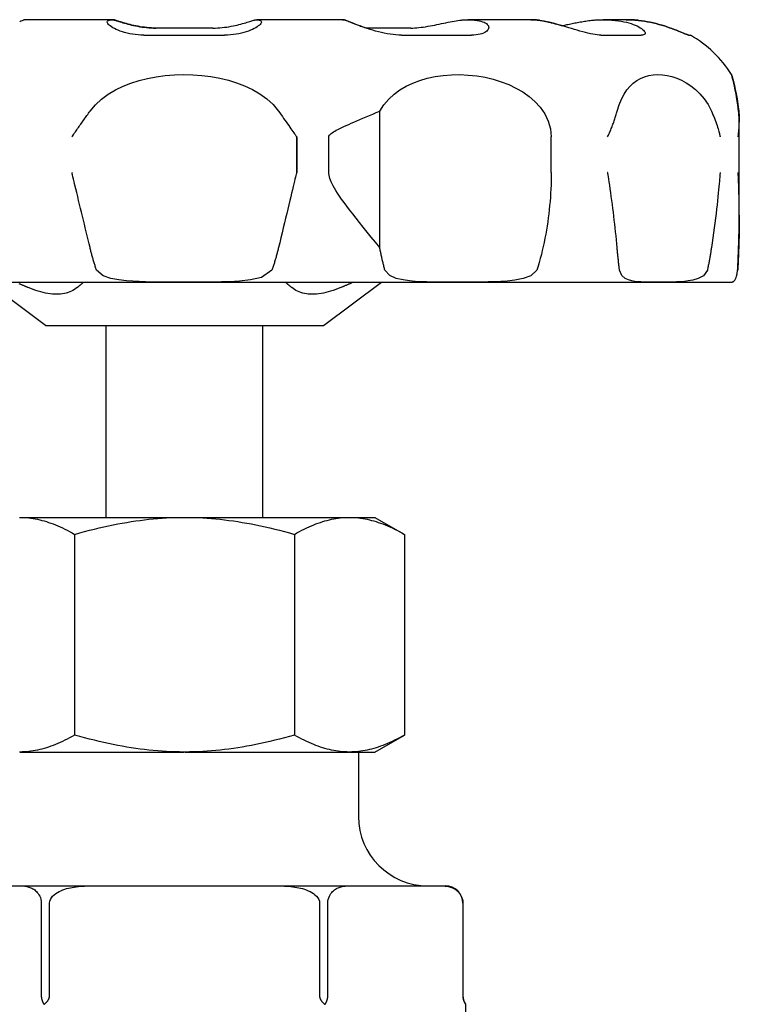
# Model space of a CAD drawing. Header units: millimetres. Extents: x 58 to 3779, y 25 to 436.
# Tile 3 of 8: x 306 to 347, y 251 to 308. Entities that reach past the tile are written whole.
import ezdxf

# ---------------------------------------------------------------- set-up
doc = ezdxf.new("R2010")
doc.units = ezdxf.units.MM
doc.layers.add('DETAIL', color=2, linetype='Continuous')

msp = doc.modelspace()

# ---------------------------------------------------------------- linework, layer by layer
at = {"layer": 'DETAIL'}
for p, q in [((311.262, 307.888), (306.337, 307.888)), ((311.288, 307.888), (311.262, 307.888)), ((324.526, 307.888), (319.6, 307.888)), ((324.551, 307.888), (324.526, 307.888)), ((335.357, 307.888), (331.749, 307.888)), ((335.373, 307.888), (335.357, 307.888)), ((340.852, 307.888), (339.529, 307.888)), ((340.856, 307.888), (340.852, 307.888)), ((317.077, 307.408), (313.787, 307.408)), ((328.455, 307.408), (325.879, 307.408)), ((313.109, 306.998), (317.75, 306.998)), ((327.925, 306.998), (331.945, 306.998)), ((339.396, 306.998), (341.719, 306.998)), ((344.45, 306.998), (344.544, 306.998)), ((326.672, 294.776), (326.672, 302.629)), ((347.351, 296.636), (347.351, 301.997)), ((347.356, 296.648), (347.356, 301.992)), ((321.896, 299.098), (321.896, 301.152)), ((321.897, 301.138), (321.897, 299.138)), ((323.744, 299.138), (323.744, 301.138)), ((336.538, 299.098), (336.538, 301.152)), ((336.538, 301.152), (336.538, 301.152)), ((283.981, 292.788), (346.906, 292.788)), ((307.444, 290.288), (304.122, 292.788)), ((323.444, 290.288), (326.766, 292.788)), ((307.444, 290.288), (323.444, 290.288)), ((310.944, 279.254), (310.944, 290.288)), ((319.944, 279.254), (319.944, 290.288)), ((305.941, 279.254), (305.98, 279.254)), ((305.98, 279.254), (315.404, 279.254)), ((315.404, 279.254), (315.483, 279.254)), ((315.483, 279.254), (324.907, 279.254)), ((324.907, 279.254), (324.946, 279.254)), ((324.946, 279.254), (326.394, 279.254)), ((326.394, 279.254), (328.088, 278.276)), ((309.122, 278.276), (309.122, 266.732)), ((321.766, 278.276), (321.766, 266.732)), ((328.088, 278.276), (328.088, 266.732)), ((326.394, 265.754), (328.088, 266.732)), ((305.98, 265.754), (305.941, 265.754)), ((305.98, 265.754), (315.404, 265.754)), ((315.483, 265.754), (315.404, 265.754)), ((315.483, 265.754), (324.907, 265.754)), ((324.946, 265.754), (324.907, 265.754)), ((324.946, 265.754), (326.394, 265.754)), ((325.444, 265.754), (325.444, 262.054)), ((303.319, 258.054), (306.027, 258.054)), ((306.027, 258.054), (310.028, 258.054)), ((310.028, 258.054), (315.444, 258.054)), ((315.444, 258.054), (320.86, 258.054)), ((320.86, 258.054), (324.86, 258.054)), ((324.86, 258.054), (327.568, 258.054)), ((327.568, 258.054), (330.276, 258.054)), ((330.276, 258.054), (330.455, 258.054)), ((307.204, 257.054), (307.204, 251.72)), ((307.675, 251.72), (307.675, 257.054)), ((323.213, 257.054), (323.213, 251.72)), ((323.684, 251.72), (323.684, 257.054)), ((331.452, 257.054), (331.452, 251.72)), ((331.455, 257.054), (331.455, 251.72)), ((331.609, 251.239), (331.609, 250.665))]:
    msp.add_line(p, q, dxfattribs=at)
at = {"layer": 'DETAIL', "flags": 128}
for points in [[(306.146, 307.848), (306.096, 307.828), (306.033, 307.802), (305.96, 307.773)], [(306.337, 307.888), (306.329, 307.888), (306.321, 307.888), (306.314, 307.888), (306.306, 307.887), (306.298, 307.886), (306.29, 307.886), (306.282, 307.885), (306.275, 307.884), (306.267, 307.883), (306.259, 307.881), (306.251, 307.88), (306.243, 307.878), (306.235, 307.877), (306.227, 307.875), (306.219, 307.873), (306.211, 307.871), (306.203, 307.869), (306.195, 307.866), (306.187, 307.864), (306.179, 307.861), (306.171, 307.858), (306.163, 307.855), (306.154, 307.852), (306.146, 307.848)], [(313.109, 306.998), (312.938, 307.002), (312.77, 307.012), (312.606, 307.028), (312.446, 307.05), (312.29, 307.078), (312.141, 307.111), (311.999, 307.149), (311.865, 307.19), (311.738, 307.234), (311.62, 307.281), (311.511, 307.329), (311.411, 307.378), (311.321, 307.428), (311.241, 307.477), (311.172, 307.526), (311.113, 307.573), (311.066, 307.619), (311.03, 307.662), (311.006, 307.702), (310.994, 307.74), (310.995, 307.773), (311.008, 307.802), (311.034, 307.828), (311.072, 307.848)], [(311.072, 307.848), (311.086, 307.854), (311.1, 307.859), (311.114, 307.864), (311.128, 307.868), (311.142, 307.872), (311.156, 307.876), (311.17, 307.879), (311.184, 307.881), (311.197, 307.883), (311.211, 307.885), (311.225, 307.887), (311.238, 307.887), (311.251, 307.888), (311.265, 307.888), (311.278, 307.888), (311.292, 307.887), (311.305, 307.886), (311.319, 307.885), (311.332, 307.883), (311.346, 307.88), (311.36, 307.878), (311.374, 307.875), (311.388, 307.871), (311.402, 307.867)], [(311.427, 307.867), (311.421, 307.869), (311.415, 307.87), (311.409, 307.872), (311.403, 307.873), (311.397, 307.875), (311.391, 307.876), (311.385, 307.878), (311.38, 307.879), (311.374, 307.88), (311.368, 307.881), (311.362, 307.882), (311.356, 307.883), (311.35, 307.884), (311.345, 307.885), (311.339, 307.885), (311.333, 307.886), (311.327, 307.886), (311.322, 307.887), (311.316, 307.887), (311.31, 307.888), (311.305, 307.888), (311.299, 307.888), (311.293, 307.888), (311.288, 307.888)], [(311.402, 307.867), (311.44, 307.855), (311.486, 307.841), (311.538, 307.824), (311.598, 307.805), (311.664, 307.785), (311.736, 307.762), (311.815, 307.738), (311.899, 307.713), (311.989, 307.687), (312.084, 307.661), (312.184, 307.634), (312.288, 307.607), (312.397, 307.58), (312.511, 307.555), (312.627, 307.53), (312.748, 307.507), (312.871, 307.485), (312.997, 307.466), (313.126, 307.449), (313.257, 307.434), (313.388, 307.423), (313.521, 307.415), (313.654, 307.41), (313.787, 307.408)], [(313.81, 307.408), (313.677, 307.41), (313.544, 307.415), (313.411, 307.423), (313.279, 307.435), (313.149, 307.449), (313.02, 307.466), (312.894, 307.485), (312.77, 307.507), (312.65, 307.53), (312.534, 307.555), (312.42, 307.58), (312.311, 307.607), (312.207, 307.634), (312.107, 307.661), (312.012, 307.687), (311.923, 307.713), (311.839, 307.738), (311.76, 307.762), (311.688, 307.785), (311.622, 307.805), (311.563, 307.824), (311.51, 307.841), (311.465, 307.855), (311.427, 307.867)], [(317.077, 307.408), (317.21, 307.41), (317.344, 307.415), (317.476, 307.423), (317.608, 307.435), (317.739, 307.449), (317.867, 307.466), (317.994, 307.485), (318.117, 307.507), (318.237, 307.53), (318.354, 307.555), (318.467, 307.58), (318.576, 307.607), (318.68, 307.634), (318.78, 307.661), (318.875, 307.687), (318.965, 307.713), (319.049, 307.738), (319.127, 307.762), (319.199, 307.785), (319.265, 307.805), (319.324, 307.824), (319.377, 307.841), (319.422, 307.855), (319.461, 307.867)], [(319.789, 307.848), (319.827, 307.828), (319.853, 307.802), (319.866, 307.773), (319.866, 307.74), (319.854, 307.702), (319.83, 307.662), (319.794, 307.619), (319.746, 307.573), (319.688, 307.526), (319.618, 307.477), (319.538, 307.428), (319.448, 307.378), (319.348, 307.329), (319.239, 307.28), (319.12, 307.234), (318.994, 307.19), (318.859, 307.149), (318.717, 307.111), (318.568, 307.078), (318.412, 307.05), (318.252, 307.028), (318.088, 307.012), (317.92, 307.002), (317.75, 306.998)], [(319.461, 307.867), (319.475, 307.871), (319.488, 307.875), (319.502, 307.878), (319.516, 307.88), (319.53, 307.883), (319.543, 307.885), (319.557, 307.886), (319.57, 307.887), (319.584, 307.888), (319.597, 307.888), (319.61, 307.888), (319.624, 307.887), (319.637, 307.887), (319.651, 307.885), (319.664, 307.883), (319.678, 307.881), (319.692, 307.879), (319.705, 307.876), (319.719, 307.872), (319.733, 307.868), (319.747, 307.864), (319.761, 307.859), (319.775, 307.854), (319.789, 307.848)], [(324.716, 307.848), (324.708, 307.852), (324.7, 307.855), (324.692, 307.858), (324.684, 307.861), (324.676, 307.864), (324.668, 307.866), (324.66, 307.869), (324.652, 307.871), (324.644, 307.873), (324.636, 307.875), (324.628, 307.877), (324.62, 307.878), (324.612, 307.88), (324.604, 307.881), (324.596, 307.883), (324.588, 307.884), (324.58, 307.885), (324.573, 307.886), (324.565, 307.886), (324.557, 307.887), (324.549, 307.888), (324.542, 307.888), (324.534, 307.888), (324.526, 307.888)], [(324.539, 307.888), (324.547, 307.888), (324.555, 307.888), (324.563, 307.888), (324.571, 307.888), (324.579, 307.887), (324.588, 307.887), (324.596, 307.886), (324.604, 307.885), (324.613, 307.884), (324.621, 307.883), (324.63, 307.881), (324.638, 307.88), (324.646, 307.878), (324.655, 307.876), (324.664, 307.874), (324.672, 307.872), (324.681, 307.87), (324.689, 307.867), (324.698, 307.864), (324.706, 307.862), (324.715, 307.859), (324.724, 307.855), (324.732, 307.852), (324.741, 307.848)], [(327.925, 306.998), (327.766, 307.002), (327.604, 307.012), (327.439, 307.028), (327.273, 307.05), (327.105, 307.078), (326.936, 307.111), (326.768, 307.149), (326.602, 307.19), (326.438, 307.234), (326.278, 307.281), (326.121, 307.329), (325.969, 307.378), (325.822, 307.428), (325.681, 307.477), (325.546, 307.526), (325.417, 307.573), (325.297, 307.619), (325.184, 307.662), (325.08, 307.702), (324.986, 307.74), (324.902, 307.773), (324.829, 307.802), (324.766, 307.828), (324.716, 307.848)], [(324.741, 307.848), (324.764, 307.839), (324.789, 307.829), (324.817, 307.817), (324.847, 307.805), (324.88, 307.792), (324.916, 307.778), (324.954, 307.763), (324.994, 307.747), (325.037, 307.73), (325.081, 307.712), (325.129, 307.694), (325.178, 307.675), (325.229, 307.655), (325.282, 307.634), (325.337, 307.614), (325.394, 307.592), (325.452, 307.57), (325.513, 307.548), (325.575, 307.525), (325.638, 307.502), (325.703, 307.479), (325.769, 307.455), (325.837, 307.432), (325.906, 307.408)], [(328.455, 307.408), (328.567, 307.41), (328.683, 307.415), (328.803, 307.423), (328.926, 307.434), (329.052, 307.449), (329.18, 307.466), (329.309, 307.485), (329.439, 307.507), (329.57, 307.53), (329.701, 307.555), (329.833, 307.58), (329.964, 307.607), (330.094, 307.634), (330.223, 307.661), (330.35, 307.687), (330.476, 307.713), (330.6, 307.738), (330.72, 307.762), (330.838, 307.785), (330.952, 307.805), (331.063, 307.824), (331.17, 307.841), (331.272, 307.855), (331.369, 307.867)], [(331.369, 307.867), (331.407, 307.871), (331.445, 307.875), (331.483, 307.878), (331.52, 307.88), (331.558, 307.883), (331.595, 307.885), (331.632, 307.886), (331.669, 307.887), (331.706, 307.888), (331.742, 307.888), (331.778, 307.888), (331.815, 307.887), (331.851, 307.887), (331.888, 307.885), (331.926, 307.883), (331.963, 307.881), (332.001, 307.879), (332.038, 307.876), (332.076, 307.872), (332.114, 307.868), (332.152, 307.864), (332.191, 307.859), (332.229, 307.854), (332.268, 307.848)], [(332.268, 307.848), (332.384, 307.828), (332.491, 307.802), (332.587, 307.773), (332.671, 307.74), (332.745, 307.702), (332.807, 307.662), (332.857, 307.619), (332.896, 307.573), (332.923, 307.526), (332.937, 307.477), (332.94, 307.428), (332.931, 307.378), (332.911, 307.329), (332.878, 307.28), (332.834, 307.234), (332.778, 307.19), (332.711, 307.149), (332.632, 307.111), (332.543, 307.078), (332.442, 307.05), (332.332, 307.028), (332.212, 307.012), (332.083, 307.002), (331.945, 306.998)], [(335.876, 307.848), (335.854, 307.852), (335.832, 307.855), (335.809, 307.858), (335.787, 307.861), (335.765, 307.864), (335.743, 307.866), (335.721, 307.869), (335.699, 307.871), (335.678, 307.873), (335.656, 307.875), (335.634, 307.877), (335.612, 307.878), (335.591, 307.88), (335.569, 307.881), (335.548, 307.883), (335.526, 307.884), (335.505, 307.885), (335.483, 307.886), (335.462, 307.886), (335.441, 307.887), (335.42, 307.888), (335.399, 307.888), (335.378, 307.888), (335.357, 307.888)], [(335.365, 307.888), (335.386, 307.888), (335.408, 307.888), (335.429, 307.888), (335.45, 307.887), (335.472, 307.887), (335.494, 307.886), (335.515, 307.885), (335.537, 307.884), (335.559, 307.883), (335.581, 307.882), (335.603, 307.88), (335.625, 307.879), (335.647, 307.877), (335.669, 307.875), (335.691, 307.873), (335.713, 307.871), (335.736, 307.869), (335.758, 307.866), (335.78, 307.864), (335.803, 307.861), (335.825, 307.858), (335.848, 307.855), (335.87, 307.852), (335.893, 307.848)], [(339.396, 306.998), (339.293, 307.002), (339.181, 307.012), (339.06, 307.028), (338.93, 307.051), (338.793, 307.079), (338.65, 307.112), (338.502, 307.149), (338.349, 307.19), (338.192, 307.234), (338.032, 307.281), (337.87, 307.329), (337.706, 307.378), (337.541, 307.428), (337.376, 307.477), (337.212, 307.526), (337.048, 307.573), (336.887, 307.619), (336.728, 307.662), (336.572, 307.703), (336.421, 307.74), (336.275, 307.773), (336.135, 307.802), (336.001, 307.828), (335.876, 307.848)], [(335.893, 307.848), (335.937, 307.841), (335.983, 307.834), (336.029, 307.826), (336.077, 307.817), (336.125, 307.808), (336.174, 307.798), (336.225, 307.787), (336.276, 307.777), (336.328, 307.765), (336.38, 307.753), (336.434, 307.741), (336.488, 307.728), (336.542, 307.714), (336.598, 307.7), (336.653, 307.686), (336.71, 307.672), (336.766, 307.657), (336.824, 307.641), (336.881, 307.625), (336.939, 307.609), (336.997, 307.593), (337.056, 307.576), (337.115, 307.56), (337.174, 307.542)], [(337.164, 307.54), (337.232, 307.555), (337.301, 307.571), (337.371, 307.587), (337.443, 307.603), (337.516, 307.619), (337.59, 307.635), (337.665, 307.652), (337.74, 307.668), (337.817, 307.684), (337.894, 307.7), (337.972, 307.716), (338.051, 307.731), (338.13, 307.746), (338.21, 307.76), (338.29, 307.774), (338.37, 307.788), (338.45, 307.8), (338.531, 307.812), (338.611, 307.823), (338.692, 307.834), (338.772, 307.843), (338.852, 307.852), (338.931, 307.86), (339.01, 307.867)], [(339.01, 307.867), (339.062, 307.871), (339.114, 307.875), (339.166, 307.878), (339.217, 307.88), (339.268, 307.883), (339.319, 307.885), (339.37, 307.886), (339.42, 307.887), (339.47, 307.888), (339.52, 307.888), (339.569, 307.888), (339.619, 307.887), (339.669, 307.887), (339.72, 307.885), (339.771, 307.883), (339.822, 307.881), (339.873, 307.879), (339.925, 307.876), (339.977, 307.872), (340.029, 307.868), (340.081, 307.864), (340.133, 307.859), (340.186, 307.854), (340.238, 307.848)], [(340.238, 307.848), (340.402, 307.828), (340.561, 307.802), (340.714, 307.773), (340.861, 307.74), (341, 307.702), (341.132, 307.662), (341.255, 307.619), (341.369, 307.573), (341.474, 307.526), (341.569, 307.477), (341.654, 307.428), (341.729, 307.378), (341.793, 307.329), (341.846, 307.28), (341.888, 307.234), (341.918, 307.19), (341.936, 307.149), (341.942, 307.111), (341.936, 307.078), (341.917, 307.05), (341.886, 307.028), (341.843, 307.012), (341.787, 307.002), (341.719, 306.998)], [(341.561, 307.848), (341.531, 307.852), (341.5, 307.855), (341.47, 307.858), (341.44, 307.861), (341.41, 307.864), (341.38, 307.866), (341.35, 307.869), (341.32, 307.871), (341.29, 307.873), (341.26, 307.875), (341.23, 307.877), (341.201, 307.878), (341.171, 307.88), (341.142, 307.881), (341.112, 307.883), (341.083, 307.884), (341.054, 307.885), (341.024, 307.886), (340.995, 307.886), (340.966, 307.887), (340.938, 307.888), (340.909, 307.888), (340.88, 307.888), (340.852, 307.888)], [(340.852, 307.888), (340.881, 307.888), (340.909, 307.888), (340.938, 307.888), (340.967, 307.887), (340.996, 307.887), (341.025, 307.886), (341.055, 307.885), (341.084, 307.884), (341.114, 307.883), (341.143, 307.882), (341.173, 307.88), (341.203, 307.879), (341.233, 307.877), (341.262, 307.875), (341.292, 307.873), (341.323, 307.871), (341.353, 307.869), (341.383, 307.866), (341.413, 307.864), (341.443, 307.861), (341.474, 307.858), (341.504, 307.855), (341.535, 307.852), (341.565, 307.848)], [(344.45, 306.998), (344.43, 307.002), (344.397, 307.012), (344.352, 307.028), (344.295, 307.05), (344.227, 307.078), (344.148, 307.111), (344.059, 307.149), (343.96, 307.19), (343.852, 307.234), (343.735, 307.281), (343.611, 307.329), (343.479, 307.378), (343.341, 307.428), (343.196, 307.477), (343.046, 307.526), (342.891, 307.573), (342.732, 307.619), (342.569, 307.662), (342.403, 307.702), (342.235, 307.74), (342.066, 307.773), (341.896, 307.802), (341.728, 307.828), (341.561, 307.848)], [(341.565, 307.848), (341.732, 307.828), (341.901, 307.802), (342.071, 307.773), (342.24, 307.74), (342.408, 307.702), (342.574, 307.662), (342.736, 307.619), (342.896, 307.573), (343.051, 307.526), (343.201, 307.477), (343.345, 307.428), (343.484, 307.378), (343.615, 307.329), (343.74, 307.28), (343.856, 307.234), (343.964, 307.19), (344.062, 307.149), (344.151, 307.111), (344.23, 307.078), (344.299, 307.05), (344.355, 307.028), (344.4, 307.012), (344.432, 307.002), (344.452, 306.998)], [(310.008, 302.629), (310.313, 302.998), (310.666, 303.323), (311.054, 303.607), (311.47, 303.853), (311.906, 304.062), (312.357, 304.239), (312.827, 304.387), (313.316, 304.508), (313.82, 304.603), (314.336, 304.671), (314.861, 304.713), (315.39, 304.728), (315.92, 304.717), (316.446, 304.679), (316.964, 304.614), (317.471, 304.523), (317.964, 304.404), (318.44, 304.259), (318.902, 304.082), (319.351, 303.871), (319.777, 303.623), (320.174, 303.336), (320.535, 303.005), (320.848, 302.629)], [(326.672, 302.629), (326.913, 302.995), (327.191, 303.319), (327.5, 303.601), (327.832, 303.845), (328.186, 304.056), (328.567, 304.238), (328.973, 304.392), (329.402, 304.518), (329.852, 304.615), (330.318, 304.682), (330.795, 304.72), (331.278, 304.728), (331.765, 304.706), (332.251, 304.654), (332.733, 304.573), (333.205, 304.462), (333.66, 304.322), (334.096, 304.154), (334.509, 303.958), (334.896, 303.734), (335.26, 303.477), (335.599, 303.181), (335.904, 302.846), (336.163, 302.47), (336.364, 302.057), (336.492, 301.613), (336.538, 301.152)], [(340.328, 302.629), (340.442, 302.997), (340.576, 303.322), (340.727, 303.605), (340.893, 303.851), (341.071, 304.06), (341.26, 304.236), (341.464, 304.385), (341.681, 304.507), (341.91, 304.602), (342.152, 304.671), (342.404, 304.713), (342.665, 304.728), (342.933, 304.717), (343.206, 304.68), (343.482, 304.615), (343.758, 304.524), (344.032, 304.405), (344.301, 304.26), (344.569, 304.083), (344.834, 303.872), (345.09, 303.624), (345.333, 303.336), (345.557, 303.005), (345.753, 302.629)], [(347.317, 302.629), (347.272, 302.998), (347.223, 303.323), (347.174, 303.607), (347.126, 303.853), (347.08, 304.062), (347.039, 304.239), (347.002, 304.387), (346.971, 304.508), (346.945, 304.603), (346.926, 304.671), (346.914, 304.713), (346.91, 304.728), (346.914, 304.717), (346.925, 304.679), (346.944, 304.614), (346.969, 304.523), (347, 304.404), (347.037, 304.259), (347.079, 304.082), (347.126, 303.871), (347.175, 303.623), (347.226, 303.336), (347.276, 303.005), (347.322, 302.629)], [(308.959, 301.152), (308.991, 301.187), (309.033, 301.247), (309.076, 301.308), (309.119, 301.371), (309.163, 301.434), (309.207, 301.497), (309.251, 301.56), (309.295, 301.623), (309.339, 301.686), (309.384, 301.749), (309.428, 301.812), (309.472, 301.875), (309.517, 301.938), (309.561, 302.001), (309.606, 302.064), (309.65, 302.127), (309.695, 302.19), (309.74, 302.253), (309.784, 302.316), (309.829, 302.379), (309.874, 302.441), (309.918, 302.504), (309.963, 302.567), (310.008, 302.629)], [(320.848, 302.629), (320.922, 302.525), (320.996, 302.421), (321.07, 302.317), (321.144, 302.212), (321.218, 302.108), (321.293, 302.003), (321.366, 301.899), (321.437, 301.798), (321.504, 301.703), (321.567, 301.613), (321.624, 301.531), (321.676, 301.456), (321.723, 301.388), (321.764, 301.33), (321.799, 301.28), (321.827, 301.239), (321.848, 301.209), (321.862, 301.19), (321.872, 301.176), (321.879, 301.166), (321.885, 301.159), (321.889, 301.155), (321.893, 301.153), (321.896, 301.152)], [(323.744, 301.138), (323.753, 301.188), (323.777, 301.236), (323.818, 301.285), (323.873, 301.335), (323.937, 301.384), (324.009, 301.431), (324.085, 301.476), (324.17, 301.524), (324.266, 301.575), (324.372, 301.628), (324.487, 301.684), (324.611, 301.742), (324.744, 301.803), (324.885, 301.867), (325.034, 301.933), (325.191, 302.001), (325.355, 302.072), (325.526, 302.145), (325.703, 302.22), (325.886, 302.298), (326.075, 302.378), (326.269, 302.459), (326.468, 302.543), (326.672, 302.629)], [(339.781, 301.152), (339.803, 301.186), (339.831, 301.246), (339.858, 301.308), (339.886, 301.37), (339.913, 301.434), (339.94, 301.497), (339.966, 301.56), (339.992, 301.623), (340.017, 301.686), (340.041, 301.749), (340.066, 301.812), (340.089, 301.875), (340.112, 301.938), (340.135, 302.001), (340.157, 302.064), (340.178, 302.127), (340.199, 302.19), (340.219, 302.253), (340.239, 302.316), (340.258, 302.379), (340.276, 302.441), (340.294, 302.504), (340.312, 302.567), (340.328, 302.629)], [(345.753, 302.629), (345.799, 302.525), (345.843, 302.422), (345.886, 302.318), (345.927, 302.214), (345.967, 302.109), (346.005, 302.005), (346.041, 301.901), (346.074, 301.8), (346.105, 301.705), (346.132, 301.615), (346.156, 301.533), (346.177, 301.457), (346.195, 301.39), (346.21, 301.331), (346.222, 301.281), (346.232, 301.24), (346.239, 301.21), (346.244, 301.19), (346.247, 301.176), (346.25, 301.166), (346.252, 301.159), (346.253, 301.155), (346.254, 301.153), (346.255, 301.152)], [(347.29, 301.152), (347.297, 301.186), (347.304, 301.246), (347.312, 301.308), (347.318, 301.37), (347.324, 301.434), (347.33, 301.497), (347.335, 301.56), (347.339, 301.623), (347.343, 301.686), (347.345, 301.749), (347.348, 301.812), (347.349, 301.875), (347.35, 301.938), (347.351, 302.001), (347.35, 302.064), (347.349, 302.127), (347.347, 302.19), (347.345, 302.253), (347.342, 302.316), (347.338, 302.379), (347.334, 302.441), (347.329, 302.504), (347.323, 302.567), (347.317, 302.629)], [(347.322, 302.629), (347.325, 302.603), (347.328, 302.576), (347.33, 302.55), (347.333, 302.523), (347.335, 302.497), (347.337, 302.47), (347.339, 302.444), (347.341, 302.417), (347.343, 302.391), (347.345, 302.364), (347.346, 302.338), (347.348, 302.311), (347.349, 302.285), (347.351, 302.258), (347.352, 302.232), (347.353, 302.205), (347.354, 302.178), (347.354, 302.152), (347.355, 302.125), (347.355, 302.099), (347.356, 302.072), (347.356, 302.045), (347.356, 302.019), (347.356, 301.992)], [(321.896, 301.152), (321.896, 301.151), (321.896, 301.151), (321.896, 301.15), (321.896, 301.15), (321.896, 301.149), (321.896, 301.148), (321.896, 301.148), (321.896, 301.147), (321.896, 301.147), (321.896, 301.146), (321.896, 301.146), (321.896, 301.145), (321.896, 301.144), (321.896, 301.144), (321.896, 301.143), (321.896, 301.143), (321.896, 301.142), (321.897, 301.142), (321.897, 301.141), (321.897, 301.14), (321.897, 301.14), (321.897, 301.139), (321.897, 301.139), (321.897, 301.138)], [(321.897, 299.138), (321.897, 299.136), (321.897, 299.135), (321.897, 299.133), (321.897, 299.131), (321.897, 299.13), (321.897, 299.128), (321.896, 299.126), (321.896, 299.125), (321.896, 299.123), (321.896, 299.121), (321.896, 299.12), (321.896, 299.118), (321.896, 299.116), (321.896, 299.115), (321.896, 299.113), (321.896, 299.111), (321.896, 299.11), (321.896, 299.108), (321.896, 299.106), (321.896, 299.105), (321.896, 299.103), (321.896, 299.101), (321.896, 299.1), (321.896, 299.098)], [(326.672, 294.776), (326.424, 295.085), (326.183, 295.384), (325.951, 295.673), (325.728, 295.951), (325.515, 296.217), (325.313, 296.472), (325.121, 296.715), (324.942, 296.946), (324.774, 297.164), (324.62, 297.37), (324.48, 297.562), (324.355, 297.739), (324.244, 297.902), (324.147, 298.053), (324.062, 298.192), (323.99, 298.321), (323.929, 298.441), (323.878, 298.552), (323.836, 298.657), (323.803, 298.757), (323.777, 298.854), (323.759, 298.95), (323.748, 299.044), (323.744, 299.138)], [(310.008, 294.776), (309.953, 295.001), (309.899, 295.227), (309.844, 295.453), (309.789, 295.679), (309.735, 295.905), (309.68, 296.13), (309.626, 296.356), (309.571, 296.582), (309.516, 296.808), (309.462, 297.034), (309.407, 297.26), (309.353, 297.485), (309.299, 297.711), (309.245, 297.937), (309.191, 298.162), (309.141, 298.372), (309.096, 298.559), (309.058, 298.721), (309.026, 298.856), (309.001, 298.959), (308.983, 299.028), (308.972, 299.07), (308.965, 299.09), (308.959, 299.098)], [(321.896, 299.098), (321.891, 299.093), (321.885, 299.077), (321.877, 299.048), (321.864, 298.997), (321.846, 298.925), (321.823, 298.833), (321.796, 298.722), (321.765, 298.593), (321.73, 298.446), (321.691, 298.282), (321.648, 298.102), (321.601, 297.907), (321.551, 297.698), (321.498, 297.476), (321.442, 297.241), (321.383, 296.994), (321.321, 296.736), (321.257, 296.469), (321.19, 296.192), (321.121, 295.908), (321.053, 295.625), (320.984, 295.342), (320.916, 295.059), (320.848, 294.776)], [(336.538, 299.098), (336.536, 298.86), (336.532, 298.622), (336.525, 298.384), (336.515, 298.146), (336.502, 297.907), (336.486, 297.669), (336.468, 297.432), (336.447, 297.194), (336.423, 296.957), (336.396, 296.721), (336.367, 296.485), (336.335, 296.25), (336.299, 296.015), (336.261, 295.78), (336.22, 295.546), (336.176, 295.312), (336.129, 295.078), (336.079, 294.846), (336.025, 294.614), (335.969, 294.383), (335.909, 294.153), (335.847, 293.925), (335.781, 293.698), (335.712, 293.473)], [(340.328, 294.776), (340.308, 295.001), (340.286, 295.227), (340.264, 295.453), (340.241, 295.679), (340.217, 295.904), (340.192, 296.13), (340.166, 296.356), (340.139, 296.582), (340.112, 296.808), (340.084, 297.034), (340.055, 297.259), (340.025, 297.485), (339.994, 297.711), (339.962, 297.937), (339.93, 298.162), (339.899, 298.372), (339.871, 298.559), (339.846, 298.721), (339.826, 298.856), (339.809, 298.959), (339.798, 299.029), (339.79, 299.07), (339.786, 299.091), (339.781, 299.098)], [(346.255, 299.098), (346.254, 299.093), (346.252, 299.078), (346.249, 299.048), (346.245, 298.997), (346.239, 298.925), (346.231, 298.833), (346.222, 298.721), (346.211, 298.592), (346.198, 298.444), (346.183, 298.28), (346.166, 298.101), (346.147, 297.906), (346.126, 297.696), (346.103, 297.474), (346.077, 297.239), (346.049, 296.992), (346.019, 296.734), (345.987, 296.466), (345.952, 296.189), (345.915, 295.906), (345.877, 295.624), (345.837, 295.341), (345.796, 295.058), (345.753, 294.776)], [(347.317, 294.776), (347.324, 295.001), (347.331, 295.227), (347.337, 295.452), (347.342, 295.678), (347.345, 295.903), (347.348, 296.129), (347.35, 296.354), (347.351, 296.58), (347.35, 296.806), (347.349, 297.031), (347.347, 297.257), (347.344, 297.483), (347.339, 297.708), (347.334, 297.934), (347.328, 298.159), (347.322, 298.369), (347.315, 298.557), (347.309, 298.72), (347.303, 298.855), (347.298, 298.958), (347.295, 299.028), (347.293, 299.07), (347.291, 299.091), (347.29, 299.098)], [(347.356, 296.648), (347.356, 296.574), (347.356, 296.499), (347.356, 296.423), (347.356, 296.347), (347.355, 296.269), (347.354, 296.192), (347.354, 296.113), (347.353, 296.034), (347.352, 295.956), (347.351, 295.877), (347.349, 295.798), (347.348, 295.72), (347.347, 295.641), (347.345, 295.562), (347.343, 295.484), (347.341, 295.405), (347.339, 295.326), (347.337, 295.248), (347.335, 295.169), (347.333, 295.09), (347.33, 295.012), (347.328, 294.933), (347.325, 294.854), (347.322, 294.776)], [(310.381, 293.473), (310.364, 293.526), (310.346, 293.58), (310.328, 293.634), (310.311, 293.687), (310.294, 293.741), (310.277, 293.795), (310.261, 293.849), (310.244, 293.903), (310.228, 293.957), (310.212, 294.011), (310.196, 294.066), (310.18, 294.12), (310.165, 294.174), (310.15, 294.229), (310.134, 294.283), (310.12, 294.338), (310.105, 294.392), (310.09, 294.447), (310.076, 294.502), (310.062, 294.557), (310.048, 294.611), (310.034, 294.666), (310.021, 294.721), (310.008, 294.776)], [(320.848, 294.776), (320.834, 294.721), (320.821, 294.666), (320.807, 294.611), (320.793, 294.557), (320.779, 294.502), (320.765, 294.447), (320.75, 294.392), (320.736, 294.338), (320.721, 294.283), (320.706, 294.229), (320.691, 294.174), (320.675, 294.12), (320.659, 294.066), (320.644, 294.011), (320.627, 293.957), (320.611, 293.903), (320.595, 293.849), (320.578, 293.795), (320.561, 293.741), (320.544, 293.687), (320.527, 293.634), (320.509, 293.58), (320.492, 293.526), (320.474, 293.473)], [(326.969, 293.473), (326.955, 293.526), (326.941, 293.58), (326.927, 293.634), (326.913, 293.687), (326.899, 293.741), (326.886, 293.795), (326.873, 293.849), (326.86, 293.903), (326.847, 293.957), (326.834, 294.011), (326.821, 294.066), (326.809, 294.12), (326.797, 294.174), (326.785, 294.229), (326.773, 294.283), (326.761, 294.338), (326.749, 294.392), (326.738, 294.447), (326.727, 294.502), (326.715, 294.557), (326.704, 294.611), (326.694, 294.666), (326.683, 294.721), (326.672, 294.776)], [(340.468, 293.473), (340.461, 293.526), (340.455, 293.58), (340.448, 293.634), (340.442, 293.687), (340.435, 293.741), (340.429, 293.795), (340.423, 293.849), (340.416, 293.903), (340.41, 293.957), (340.404, 294.011), (340.398, 294.066), (340.392, 294.12), (340.387, 294.174), (340.381, 294.229), (340.375, 294.283), (340.37, 294.338), (340.364, 294.392), (340.359, 294.447), (340.354, 294.502), (340.349, 294.557), (340.343, 294.611), (340.338, 294.666), (340.333, 294.721), (340.328, 294.776)], [(345.753, 294.776), (345.745, 294.721), (345.736, 294.666), (345.728, 294.611), (345.719, 294.557), (345.71, 294.502), (345.701, 294.447), (345.692, 294.392), (345.683, 294.338), (345.673, 294.283), (345.664, 294.229), (345.654, 294.174), (345.644, 294.12), (345.635, 294.066), (345.625, 294.011), (345.615, 293.957), (345.604, 293.903), (345.594, 293.849), (345.584, 293.795), (345.573, 293.741), (345.562, 293.687), (345.552, 293.634), (345.541, 293.58), (345.53, 293.526), (345.519, 293.473)], [(347.262, 293.473), (347.265, 293.526), (347.267, 293.58), (347.269, 293.634), (347.272, 293.687), (347.274, 293.741), (347.277, 293.795), (347.279, 293.849), (347.282, 293.903), (347.284, 293.957), (347.286, 294.011), (347.289, 294.066), (347.291, 294.12), (347.293, 294.174), (347.295, 294.229), (347.298, 294.283), (347.3, 294.338), (347.302, 294.392), (347.304, 294.447), (347.306, 294.502), (347.308, 294.557), (347.311, 294.611), (347.313, 294.666), (347.315, 294.721), (347.317, 294.776)], [(347.322, 294.776), (347.32, 294.721), (347.318, 294.666), (347.316, 294.611), (347.314, 294.557), (347.312, 294.502), (347.31, 294.447), (347.307, 294.392), (347.305, 294.338), (347.303, 294.283), (347.301, 294.229), (347.298, 294.174), (347.296, 294.12), (347.294, 294.066), (347.292, 294.011), (347.289, 293.957), (347.287, 293.903), (347.284, 293.849), (347.282, 293.795), (347.28, 293.741), (347.277, 293.687), (347.275, 293.634), (347.272, 293.58), (347.27, 293.526), (347.267, 293.473)], [(320.474, 293.473), (319.862, 293.064), (319.247, 292.925), (318.603, 292.85), (318.011, 292.815), (317.569, 292.801), (317.21, 292.794), (316.847, 292.791), (316.483, 292.789), (316.118, 292.788), (315.753, 292.788), (315.386, 292.788), (315.02, 292.788), (314.655, 292.788), (314.29, 292.789), (313.927, 292.791), (313.563, 292.796), (313.198, 292.803), (312.835, 292.816), (312.477, 292.835), (312.105, 292.864), (311.664, 292.917), (311.206, 293.005), (310.766, 293.149), (310.381, 293.473)], [(335.712, 293.473), (335.367, 293.156), (334.918, 292.998), (334.437, 292.904), (333.996, 292.852), (333.635, 292.825), (333.275, 292.808), (332.912, 292.798), (332.55, 292.792), (332.193, 292.789), (331.835, 292.788), (331.478, 292.788), (331.12, 292.788), (330.765, 292.788), (330.415, 292.788), (330.07, 292.79), (329.729, 292.793), (329.389, 292.8), (329.05, 292.811), (328.717, 292.831), (328.393, 292.86), (328.025, 292.913), (327.625, 293.006), (327.251, 293.163), (326.969, 293.473)], [(345.519, 293.473), (345.29, 293.155), (344.995, 292.997), (344.686, 292.904), (344.421, 292.855), (344.195, 292.827), (343.967, 292.809), (343.742, 292.798), (343.52, 292.792), (343.304, 292.789), (343.09, 292.788), (342.879, 292.788), (342.67, 292.788), (342.465, 292.788), (342.266, 292.788), (342.072, 292.79), (341.884, 292.793), (341.699, 292.799), (341.517, 292.811), (341.341, 292.831), (341.173, 292.86), (340.987, 292.912), (340.787, 293.006), (340.604, 293.162), (340.468, 293.473)], [(346.91, 292.788), (346.91, 292.788), (346.911, 292.788), (346.914, 292.788), (346.918, 292.788), (346.923, 292.789), (346.929, 292.789), (346.936, 292.791), (346.944, 292.792), (346.953, 292.794), (346.963, 292.798), (346.975, 292.802), (346.987, 292.808), (347.001, 292.815), (347.016, 292.825), (347.031, 292.836), (347.048, 292.851), (347.068, 292.871), (347.092, 292.899), (347.118, 292.936), (347.146, 292.985), (347.174, 293.047), (347.204, 293.129), (347.237, 293.261), (347.262, 293.473)], [(306.447, 292.475), (306.418, 292.487), (306.388, 292.499), (306.359, 292.512), (306.329, 292.524), (306.299, 292.536), (306.269, 292.549), (306.239, 292.561), (306.209, 292.574), (306.179, 292.587), (306.149, 292.599), (306.119, 292.612), (306.089, 292.625), (306.058, 292.638), (306.028, 292.651), (305.998, 292.665), (305.967, 292.678), (305.936, 292.691)], [(309.269, 292.475), (309.192, 292.417), (309.111, 292.362), (309.025, 292.313), (308.935, 292.268), (308.84, 292.228), (308.742, 292.193), (308.64, 292.163), (308.535, 292.139), (308.427, 292.119), (308.316, 292.105), (308.202, 292.097), (308.086, 292.094), (307.967, 292.097), (307.843, 292.105), (307.716, 292.119), (307.585, 292.139), (307.451, 292.163), (307.314, 292.193), (307.174, 292.228), (307.032, 292.268), (306.888, 292.313), (306.743, 292.362), (306.596, 292.417), (306.447, 292.475)], [(309.635, 292.788), (309.619, 292.774), (309.603, 292.76), (309.588, 292.746), (309.572, 292.732), (309.557, 292.719), (309.541, 292.705), (309.526, 292.691), (309.51, 292.678), (309.495, 292.665), (309.48, 292.651), (309.464, 292.638), (309.449, 292.625), (309.434, 292.612), (309.419, 292.599), (309.404, 292.587), (309.389, 292.574), (309.374, 292.561), (309.359, 292.549), (309.344, 292.536), (309.329, 292.524), (309.314, 292.512), (309.299, 292.499), (309.284, 292.487), (309.269, 292.475)], [(321.609, 292.475), (321.594, 292.487), (321.579, 292.499), (321.564, 292.512), (321.55, 292.524), (321.535, 292.536), (321.52, 292.549), (321.504, 292.561), (321.489, 292.574), (321.474, 292.587), (321.459, 292.599), (321.444, 292.612), (321.429, 292.625), (321.413, 292.638), (321.398, 292.651), (321.383, 292.665), (321.367, 292.678), (321.352, 292.691), (321.337, 292.705), (321.321, 292.719), (321.306, 292.732), (321.29, 292.746), (321.274, 292.76), (321.259, 292.774), (321.243, 292.788)], [(324.434, 292.475), (324.285, 292.417), (324.138, 292.362), (323.992, 292.313), (323.848, 292.268), (323.706, 292.228), (323.567, 292.193), (323.429, 292.163), (323.295, 292.139), (323.164, 292.119), (323.037, 292.105), (322.913, 292.097), (322.794, 292.094), (322.678, 292.097), (322.564, 292.105), (322.453, 292.119), (322.344, 292.139), (322.239, 292.163), (322.137, 292.193), (322.039, 292.228), (321.944, 292.268), (321.854, 292.313), (321.768, 292.362), (321.686, 292.417), (321.609, 292.475)], [(325.162, 292.788), (325.131, 292.774), (325.099, 292.76), (325.068, 292.746), (325.037, 292.732), (325.007, 292.719), (324.976, 292.705), (324.945, 292.691), (324.914, 292.678), (324.884, 292.665), (324.853, 292.651), (324.823, 292.638), (324.792, 292.625), (324.762, 292.612), (324.732, 292.599), (324.702, 292.587), (324.672, 292.574), (324.642, 292.561), (324.612, 292.549), (324.582, 292.536), (324.552, 292.524), (324.522, 292.512), (324.493, 292.499), (324.463, 292.487), (324.434, 292.475)], [(305.98, 279.254), (306.106, 279.252), (306.232, 279.246), (306.357, 279.238), (306.483, 279.226), (306.608, 279.21), (306.733, 279.192), (306.859, 279.17), (306.985, 279.144), (307.111, 279.116), (307.238, 279.084), (307.365, 279.049), (307.494, 279.011), (307.622, 278.969), (307.752, 278.924), (307.883, 278.876), (308.015, 278.824), (308.148, 278.768), (308.282, 278.709), (308.418, 278.647), (308.555, 278.58), (308.694, 278.51), (308.835, 278.436), (308.977, 278.358), (309.122, 278.276)], [(309.122, 278.276), (309.411, 278.358), (309.696, 278.436), (309.977, 278.51), (310.255, 278.58), (310.529, 278.647), (310.801, 278.709), (311.069, 278.768), (311.335, 278.824), (311.599, 278.876), (311.86, 278.924), (312.12, 278.969), (312.378, 279.011), (312.634, 279.049), (312.889, 279.084), (313.142, 279.116), (313.395, 279.144), (313.647, 279.17), (313.898, 279.192), (314.149, 279.21), (314.4, 279.226), (314.65, 279.238), (314.901, 279.246), (315.152, 279.252), (315.404, 279.254)], [(315.483, 279.254), (315.735, 279.252), (315.986, 279.246), (316.237, 279.238), (316.487, 279.226), (316.738, 279.21), (316.989, 279.192), (317.24, 279.17), (317.492, 279.144), (317.745, 279.116), (317.998, 279.084), (318.253, 279.049), (318.51, 279.011), (318.767, 278.969), (319.027, 278.924), (319.288, 278.876), (319.552, 278.824), (319.818, 278.768), (320.087, 278.709), (320.358, 278.647), (320.633, 278.58), (320.91, 278.51), (321.192, 278.436), (321.477, 278.358), (321.766, 278.276)], [(321.766, 278.276), (321.91, 278.358), (322.053, 278.436), (322.193, 278.51), (322.332, 278.58), (322.469, 278.647), (322.605, 278.709), (322.739, 278.768), (322.872, 278.824), (323.004, 278.876), (323.135, 278.924), (323.265, 278.969), (323.394, 279.011), (323.522, 279.049), (323.649, 279.084), (323.776, 279.116), (323.902, 279.144), (324.028, 279.17), (324.154, 279.192), (324.279, 279.21), (324.405, 279.226), (324.53, 279.238), (324.655, 279.246), (324.781, 279.252), (324.907, 279.254)], [(324.946, 279.254), (325.072, 279.252), (325.198, 279.246), (325.323, 279.238), (325.449, 279.226), (325.574, 279.21), (325.699, 279.192), (325.825, 279.17), (325.951, 279.144), (326.077, 279.116), (326.204, 279.084), (326.331, 279.049), (326.46, 279.011), (326.588, 278.969), (326.718, 278.924), (326.849, 278.876), (326.981, 278.824), (327.114, 278.768), (327.248, 278.709), (327.384, 278.647), (327.521, 278.58), (327.66, 278.51), (327.801, 278.436), (327.943, 278.358), (328.088, 278.276)], [(309.122, 266.732), (308.977, 266.65), (308.835, 266.572), (308.694, 266.498), (308.555, 266.428), (308.418, 266.362), (308.282, 266.299), (308.148, 266.24), (308.015, 266.184), (307.883, 266.132), (307.752, 266.084), (307.622, 266.039), (307.494, 265.997), (307.365, 265.959), (307.238, 265.924), (307.111, 265.892), (306.985, 265.864), (306.859, 265.839), (306.733, 265.817), (306.608, 265.798), (306.483, 265.783), (306.357, 265.771), (306.232, 265.762), (306.106, 265.756), (305.98, 265.754)], [(315.404, 265.754), (315.152, 265.756), (314.901, 265.762), (314.65, 265.771), (314.4, 265.783), (314.149, 265.798), (313.898, 265.817), (313.647, 265.839), (313.395, 265.864), (313.142, 265.892), (312.889, 265.924), (312.634, 265.959), (312.378, 265.997), (312.12, 266.039), (311.86, 266.084), (311.599, 266.132), (311.335, 266.184), (311.069, 266.24), (310.801, 266.299), (310.529, 266.362), (310.255, 266.428), (309.977, 266.498), (309.696, 266.572), (309.411, 266.65), (309.122, 266.732)], [(321.766, 266.732), (321.477, 266.65), (321.192, 266.572), (320.91, 266.498), (320.633, 266.428), (320.358, 266.362), (320.087, 266.299), (319.818, 266.24), (319.552, 266.184), (319.288, 266.132), (319.027, 266.084), (318.767, 266.039), (318.51, 265.997), (318.253, 265.959), (317.998, 265.924), (317.745, 265.892), (317.492, 265.864), (317.24, 265.839), (316.989, 265.817), (316.738, 265.798), (316.487, 265.783), (316.237, 265.771), (315.986, 265.762), (315.735, 265.756), (315.483, 265.754)], [(324.907, 265.754), (324.781, 265.756), (324.655, 265.762), (324.53, 265.771), (324.405, 265.783), (324.279, 265.798), (324.154, 265.817), (324.028, 265.839), (323.902, 265.864), (323.776, 265.892), (323.649, 265.924), (323.522, 265.959), (323.394, 265.997), (323.265, 266.039), (323.135, 266.084), (323.004, 266.132), (322.872, 266.184), (322.739, 266.24), (322.605, 266.299), (322.469, 266.362), (322.332, 266.428), (322.193, 266.498), (322.053, 266.572), (321.91, 266.65), (321.766, 266.732)], [(328.088, 266.732), (327.943, 266.65), (327.801, 266.572), (327.66, 266.498), (327.521, 266.428), (327.384, 266.362), (327.248, 266.299), (327.114, 266.24), (326.981, 266.184), (326.849, 266.132), (326.718, 266.084), (326.588, 266.039), (326.46, 265.997), (326.331, 265.959), (326.204, 265.924), (326.077, 265.892), (325.951, 265.864), (325.825, 265.839), (325.699, 265.817), (325.574, 265.798), (325.449, 265.783), (325.323, 265.771), (325.198, 265.762), (325.072, 265.756), (324.946, 265.754)], [(306.027, 258.054), (306.082, 258.053), (306.139, 258.051), (306.196, 258.046), (306.254, 258.04), (306.312, 258.031), (306.371, 258.019), (306.429, 258.005), (306.488, 257.988), (306.546, 257.969), (306.603, 257.946), (306.66, 257.919), (306.716, 257.889), (306.77, 257.856), (306.823, 257.819), (306.874, 257.777), (306.924, 257.731), (306.975, 257.675), (307.024, 257.612), (307.071, 257.541), (307.113, 257.463), (307.148, 257.378), (307.178, 257.276), (307.197, 257.169), (307.204, 257.054)], [(307.675, 257.054), (307.689, 257.169), (307.727, 257.277), (307.784, 257.374), (307.857, 257.462), (307.942, 257.543), (308.033, 257.613), (308.126, 257.672), (308.226, 257.726), (308.332, 257.775), (308.442, 257.82), (308.553, 257.859), (308.662, 257.893), (308.769, 257.921), (308.877, 257.946), (308.988, 257.967), (309.102, 257.987), (309.218, 258.003), (309.336, 258.017), (309.454, 258.029), (309.572, 258.038), (309.689, 258.045), (309.804, 258.05), (309.918, 258.053), (310.028, 258.054)], [(320.86, 258.054), (320.97, 258.053), (321.083, 258.05), (321.198, 258.045), (321.315, 258.038), (321.433, 258.029), (321.551, 258.017), (321.669, 258.003), (321.785, 257.987), (321.899, 257.967), (322.011, 257.946), (322.118, 257.921), (322.225, 257.893), (322.335, 257.859), (322.446, 257.82), (322.555, 257.775), (322.661, 257.726), (322.761, 257.672), (322.854, 257.613), (322.945, 257.543), (323.03, 257.462), (323.103, 257.374), (323.16, 257.277), (323.199, 257.169), (323.213, 257.054)], [(323.684, 257.054), (323.69, 257.169), (323.71, 257.277), (323.738, 257.374), (323.775, 257.462), (323.817, 257.543), (323.863, 257.613), (323.909, 257.672), (323.959, 257.726), (324.012, 257.775), (324.067, 257.82), (324.122, 257.859), (324.177, 257.893), (324.231, 257.921), (324.285, 257.946), (324.34, 257.967), (324.397, 257.987), (324.455, 258.003), (324.514, 258.017), (324.573, 258.029), (324.632, 258.038), (324.691, 258.045), (324.748, 258.05), (324.805, 258.053), (324.86, 258.054)], [(330.276, 258.054), (330.331, 258.053), (330.388, 258.05), (330.445, 258.045), (330.504, 258.038), (330.563, 258.029), (330.622, 258.017), (330.681, 258.003), (330.739, 257.987), (330.796, 257.967), (330.851, 257.946), (330.905, 257.921), (330.959, 257.893), (331.014, 257.859), (331.069, 257.82), (331.124, 257.775), (331.177, 257.726), (331.227, 257.672), (331.273, 257.613), (331.319, 257.543), (331.361, 257.462), (331.398, 257.374), (331.426, 257.277), (331.446, 257.169), (331.452, 257.054)], [(307.204, 251.72), (307.204, 251.699), (307.205, 251.677), (307.207, 251.654), (307.209, 251.632), (307.211, 251.61), (307.215, 251.589), (307.218, 251.569), (307.222, 251.549), (307.227, 251.529), (307.232, 251.509), (307.238, 251.489), (307.244, 251.47), (307.25, 251.452), (307.256, 251.435), (307.263, 251.418), (307.269, 251.402), (307.277, 251.385), (307.284, 251.369), (307.292, 251.354), (307.3, 251.338), (307.308, 251.323), (307.316, 251.309), (307.325, 251.294), (307.334, 251.28)], [(307.415, 251.28), (307.433, 251.294), (307.45, 251.309), (307.467, 251.323), (307.483, 251.338), (307.499, 251.354), (307.514, 251.369), (307.529, 251.385), (307.543, 251.402), (307.557, 251.418), (307.57, 251.435), (307.582, 251.452), (307.594, 251.47), (307.606, 251.489), (307.617, 251.509), (307.628, 251.529), (307.638, 251.549), (307.646, 251.569), (307.653, 251.589), (307.659, 251.61), (307.665, 251.632), (307.669, 251.654), (307.672, 251.677), (307.674, 251.699), (307.675, 251.72)], [(323.213, 251.72), (323.213, 251.699), (323.215, 251.677), (323.218, 251.654), (323.223, 251.632), (323.228, 251.61), (323.234, 251.589), (323.241, 251.569), (323.25, 251.549), (323.259, 251.529), (323.27, 251.509), (323.281, 251.489), (323.293, 251.47), (323.305, 251.452), (323.317, 251.435), (323.33, 251.418), (323.344, 251.402), (323.358, 251.385), (323.373, 251.369), (323.388, 251.354), (323.404, 251.338), (323.421, 251.323), (323.437, 251.309), (323.455, 251.294), (323.472, 251.28)], [(323.554, 251.28), (323.562, 251.294), (323.571, 251.308), (323.579, 251.323), (323.588, 251.339), (323.596, 251.354), (323.604, 251.37), (323.611, 251.387), (323.618, 251.403), (323.625, 251.42), (323.632, 251.437), (323.638, 251.455), (323.644, 251.472), (323.65, 251.49), (323.655, 251.509), (323.66, 251.529), (323.665, 251.549), (323.669, 251.57), (323.673, 251.591), (323.676, 251.611), (323.679, 251.632), (323.681, 251.654), (323.682, 251.677), (323.683, 251.699), (323.684, 251.72)], [(331.452, 251.72), (331.453, 251.699), (331.454, 251.677), (331.455, 251.654), (331.457, 251.632), (331.46, 251.611), (331.463, 251.591), (331.467, 251.57), (331.471, 251.549), (331.476, 251.529), (331.481, 251.509), (331.486, 251.49), (331.492, 251.472), (331.498, 251.455), (331.504, 251.437), (331.511, 251.42), (331.518, 251.403), (331.525, 251.387), (331.532, 251.37), (331.54, 251.354), (331.548, 251.339), (331.557, 251.323), (331.565, 251.308), (331.574, 251.294), (331.582, 251.28)], [(307.334, 251.28), (307.335, 251.278), (307.336, 251.276), (307.337, 251.275), (307.338, 251.273), (307.339, 251.271), (307.34, 251.269), (307.341, 251.268), (307.343, 251.266), (307.344, 251.264), (307.345, 251.263), (307.346, 251.261), (307.347, 251.259), (307.348, 251.257), (307.349, 251.256), (307.351, 251.254), (307.352, 251.252), (307.353, 251.251), (307.354, 251.249), (307.355, 251.247), (307.356, 251.246), (307.357, 251.244), (307.358, 251.242), (307.36, 251.241), (307.361, 251.239)], [(307.361, 251.239), (307.363, 251.241), (307.365, 251.242), (307.368, 251.244), (307.37, 251.246), (307.372, 251.247), (307.374, 251.249), (307.377, 251.251), (307.379, 251.252), (307.381, 251.254), (307.383, 251.256), (307.386, 251.257), (307.388, 251.259), (307.39, 251.261), (307.392, 251.263), (307.395, 251.264), (307.397, 251.266), (307.399, 251.268), (307.401, 251.269), (307.404, 251.271), (307.406, 251.273), (307.408, 251.275), (307.41, 251.276), (307.413, 251.278), (307.415, 251.28)], [(323.472, 251.28), (323.475, 251.278), (323.477, 251.276), (323.479, 251.275), (323.481, 251.273), (323.484, 251.271), (323.486, 251.269), (323.488, 251.268), (323.49, 251.266), (323.493, 251.264), (323.495, 251.263), (323.497, 251.261), (323.499, 251.259), (323.502, 251.257), (323.504, 251.256), (323.506, 251.254), (323.508, 251.252), (323.511, 251.251), (323.513, 251.249), (323.515, 251.247), (323.517, 251.246), (323.52, 251.244), (323.522, 251.242), (323.524, 251.241), (323.527, 251.239)], [(323.527, 251.239), (323.528, 251.241), (323.529, 251.242), (323.53, 251.244), (323.531, 251.246), (323.532, 251.247), (323.533, 251.249), (323.534, 251.251), (323.536, 251.252), (323.537, 251.254), (323.538, 251.256), (323.539, 251.257), (323.54, 251.259), (323.541, 251.261), (323.542, 251.263), (323.544, 251.264), (323.545, 251.266), (323.546, 251.268), (323.547, 251.269), (323.548, 251.271), (323.549, 251.273), (323.55, 251.275), (323.551, 251.276), (323.553, 251.278), (323.554, 251.28)], [(331.582, 251.28), (331.583, 251.278), (331.585, 251.276), (331.586, 251.275), (331.587, 251.273), (331.588, 251.271), (331.589, 251.269), (331.59, 251.268), (331.591, 251.266), (331.592, 251.264), (331.594, 251.263), (331.595, 251.261), (331.596, 251.259), (331.597, 251.257), (331.598, 251.256), (331.599, 251.254), (331.6, 251.252), (331.602, 251.251), (331.603, 251.249), (331.604, 251.247), (331.605, 251.246), (331.606, 251.244), (331.607, 251.242), (331.608, 251.241), (331.609, 251.239)]]:
    msp.add_lwpolyline(points, dxfattribs=at)
at = {"layer": 'DETAIL'}
for centre, radius, start, end in [((341.194, 301.138), 6.75, 32.1338, 60.2449), ((346.906, 293.548), 0.76, 270, 270.2788), ((329.444, 262.054), 4, 180, 270), ((330.455, 257.054), 1, 0, 90), ((332.277, 251.72), 0.823, 180, 212.3481), ((332.574, 251.908), 1.174, 212.3481, 214.7369)]:
    msp.add_arc(centre, radius, start, end, dxfattribs=at)

doc.saveas('drawing.dxf')
